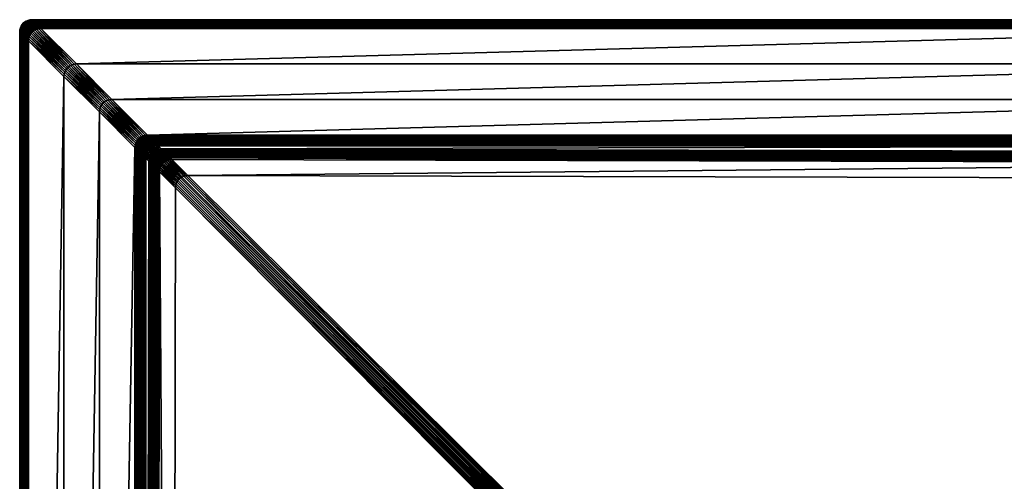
# Model space of a CAD drawing. Header units: centimetres. Extents: x 573.3 to 653.3, y 558 to 648.
# Tile 4 of 20: x 573.3 to 613, y 629.4 to 648. Entities that reach past the tile are written whole.
import ezdxf

# ---------------------------------------------------------------- set-up
doc = ezdxf.new("R2010")
doc.units = ezdxf.units.CM
doc.layers.get('0').update_dxf_attribs({"true_color": 0x565656})

msp = doc.modelspace()

# ---------------------------------------------------------------- meshes
at = {"color": 37, "true_color": 0x7a5834}
mesh = msp.add_polyface(dxfattribs=at)
corners = [(573.28, 647.59, 4), (573.269, 647.501, 4), (573.269, 647.501, 0), (573.28, 647.59, 0), (573.3, 647.67, 4), (573.3, 647.67, 0), (573.288, 647.582, 4.089), (573.277, 647.493, 4.089), (573.302, 647.569, 4.17), (573.291, 647.479, 4.17), (573.322, 647.549, 4.241), (573.311, 647.459, 4.241), (573.348, 647.522, 4.304), (573.337, 647.433, 4.304), (573.38, 647.49, 4.359), (573.369, 647.401, 4.359), (573.307, 647.663, 4.089), (573.321, 647.649, 4.17), (573.341, 647.629, 4.241), (573.367, 647.603, 4.304), (573.399, 647.571, 4.359), (573.369, 647.701, 4.241), (573.395, 647.675, 4.304), (573.428, 647.642, 4.359), (573.503, 647.267, 4.47), (573.514, 647.356, 4.47), (573.571, 647.299, 4.489), (573.56, 647.21, 4.489), (573.452, 647.318, 4.441), (573.463, 647.407, 4.441), (573.407, 647.363, 4.404), (573.418, 647.452, 4.404), (573.533, 647.437, 4.47), (573.59, 647.38, 4.489), (573.482, 647.488, 4.441), (573.438, 647.532, 4.404), (573.511, 647.559, 4.441), (573.561, 647.509, 4.47), (573.466, 647.604, 4.404), (573.503, 647.667, 4.404), (573.548, 647.622, 4.441), (573.593, 647.677, 4.441)]
mesh.append_faces([[corners[k] for k in face] for face in [(0, 1, 2), (2, 3, 0), (4, 0, 3), (3, 5, 4), (6, 7, 1), (1, 0, 6), (8, 9, 7), (7, 6, 8), (10, 11, 9), (9, 8, 10), (12, 13, 11), (11, 10, 12), (14, 15, 13), (13, 12, 14), (16, 6, 0), (0, 4, 16), (17, 8, 6), (6, 16, 17), (18, 10, 8), (8, 17, 18), (19, 12, 10), (10, 18, 19), (20, 14, 12), (12, 19, 20), (21, 18, 17), (22, 19, 18), (18, 21, 22), (23, 20, 19), (19, 22, 23), (24, 25, 26), (26, 27, 24), (28, 29, 25), (25, 24, 28), (30, 31, 29), (29, 28, 30), (15, 14, 31), (31, 30, 15), (25, 32, 33), (29, 34, 32), (32, 25, 29), (31, 35, 34), (34, 29, 31), (14, 20, 35), (35, 31, 14), (34, 36, 37), (37, 32, 34), (35, 38, 36), (36, 34, 35), (20, 23, 38), (38, 35, 20), (38, 39, 40), (40, 36, 38), (39, 38, 23), (41, 40, 39)]], dxfattribs={"vtx2": -1, "color": 37})
mesh = msp.add_polyface(dxfattribs=at)
corners = [(573.328, 647.742, 4), (573.3, 647.67, 4), (573.3, 647.67, 0), (573.328, 647.742, 0), (573.365, 647.805, 4), (573.365, 647.805, 0), (573.41, 647.86, 4), (573.41, 647.86, 0), (573.465, 647.905, 0), (573.528, 647.942, 0), (573.528, 647.942, 4), (573.465, 647.905, 4), (573.336, 647.735, 4.089), (573.307, 647.663, 4.089), (573.349, 647.721, 4.17), (573.321, 647.649, 4.17), (573.369, 647.701, 4.241), (573.372, 647.798, 4.089), (573.386, 647.784, 4.17), (573.406, 647.764, 4.241), (573.432, 647.738, 4.304), (573.395, 647.675, 4.304), (573.465, 647.705, 4.359), (573.428, 647.642, 4.359), (573.418, 647.852, 4.089), (573.432, 647.838, 4.17), (573.452, 647.818, 4.241), (573.478, 647.792, 4.304), (573.51, 647.76, 4.359), (573.503, 647.667, 4.404), (573.549, 647.721, 4.404), (573.536, 647.935, 4.089), (573.472, 647.898, 4.089), (573.549, 647.921, 4.17), (573.486, 647.884, 4.17), (573.569, 647.901, 4.241), (573.506, 647.864, 4.241), (573.595, 647.875, 4.304), (573.532, 647.838, 4.304), (573.565, 647.805, 4.359)]
mesh.append_faces([[corners[k] for k in face] for face in [(0, 1, 2), (2, 3, 0), (4, 0, 3), (3, 5, 4), (6, 4, 5), (5, 7, 6), (8, 9, 10), (10, 11, 8), (7, 8, 11), (11, 6, 7), (12, 13, 1), (1, 0, 12), (14, 15, 13), (13, 12, 14), (15, 14, 16), (17, 12, 0), (0, 4, 17), (18, 14, 12), (12, 17, 18), (19, 16, 14), (14, 18, 19), (20, 21, 16), (16, 19, 20), (22, 23, 21), (21, 20, 22), (24, 17, 4), (4, 6, 24), (25, 18, 17), (17, 24, 25), (26, 19, 18), (18, 25, 26), (27, 20, 19), (19, 26, 27), (28, 22, 20), (20, 27, 28), (23, 22, 29), (22, 28, 30), (30, 29, 22), (31, 32, 11), (11, 10, 31), (33, 34, 32), (32, 31, 33), (35, 36, 34), (34, 33, 35), (37, 38, 36), (32, 24, 6), (6, 11, 32), (34, 25, 24), (24, 32, 34), (36, 26, 25), (25, 34, 36), (38, 27, 26), (26, 36, 38), (39, 28, 27), (27, 38, 39)]], dxfattribs={"vtx2": -1, "color": 37})
mesh = msp.add_polyface(dxfattribs=at)
corners = [(573.571, 647.299, 4.489), (573.59, 647.38, 4.489), (573.653, 647.317, 4.5), (573.634, 647.236, 4.5), (573.514, 647.356, 4.47), (573.618, 647.452, 4.489), (573.681, 647.389, 4.5), (573.533, 647.437, 4.47), (573.561, 647.509, 4.47), (573.655, 647.515, 4.489), (573.718, 647.452, 4.5), (573.598, 647.572, 4.47), (573.511, 647.559, 4.441), (573.548, 647.622, 4.441), (573.701, 647.569, 4.489), (573.764, 647.506, 4.5), (573.644, 647.626, 4.47), (573.593, 647.677, 4.441), (573.503, 647.667, 4.404), (573.549, 647.721, 4.404), (573.971, 647.7, 4.489), (574.06, 647.71, 4.489), (574.123, 647.647, 4.5), (574.034, 647.636, 4.5), (573.914, 647.756, 4.47), (574.003, 647.767, 4.47), (573.863, 647.807, 4.441), (573.89, 647.68, 4.489), (573.953, 647.617, 4.5), (573.833, 647.737, 4.47), (573.782, 647.788, 4.441), (573.818, 647.652, 4.489), (573.881, 647.589, 4.5), (573.761, 647.709, 4.47), (573.711, 647.759, 4.441), (573.755, 647.615, 4.489), (573.818, 647.552, 4.5), (573.698, 647.672, 4.47), (573.648, 647.722, 4.441), (573.603, 647.767, 4.404), (573.666, 647.804, 4.404), (573.51, 647.76, 4.359), (573.565, 647.805, 4.359)]
mesh.append_faces([[corners[k] for k in face] for face in [(0, 1, 2), (2, 3, 0), (1, 0, 4), (1, 5, 6), (6, 2, 1), (7, 8, 5), (5, 1, 7), (5, 9, 10), (10, 6, 5), (8, 11, 9), (9, 5, 8), (12, 13, 11), (11, 8, 12), (9, 14, 15), (15, 10, 9), (11, 16, 14), (14, 9, 11), (13, 17, 16), (16, 11, 13), (18, 19, 17), (20, 21, 22), (22, 23, 20), (24, 25, 21), (21, 20, 24), (25, 24, 26), (27, 20, 23), (23, 28, 27), (29, 24, 20), (20, 27, 29), (24, 29, 30), (31, 27, 28), (28, 32, 31), (33, 29, 27), (27, 31, 33), (34, 30, 29), (29, 33, 34), (35, 31, 32), (32, 36, 35), (37, 33, 31), (31, 35, 37), (38, 34, 33), (33, 37, 38), (39, 40, 34), (34, 38, 39), (14, 35, 36), (36, 15, 14), (16, 37, 35), (35, 14, 16), (17, 38, 37), (37, 16, 17), (19, 39, 38), (38, 17, 19), (41, 42, 39), (39, 19, 41)]], dxfattribs={"vtx2": -1, "color": 37})
mesh = msp.add_polyface(dxfattribs=at)
corners = [(573.68, 647.99, 0), (573.769, 648.001, 0), (573.769, 648.001, 4), (573.68, 647.99, 4), (573.6, 647.97, 0), (573.6, 647.97, 4), (573.528, 647.942, 0), (573.528, 647.942, 4), (573.777, 647.993, 4.089), (573.688, 647.982, 4.089), (573.791, 647.979, 4.17), (573.702, 647.969, 4.17), (573.811, 647.959, 4.241), (573.721, 647.949, 4.241), (573.837, 647.933, 4.304), (573.748, 647.922, 4.304), (573.869, 647.901, 4.359), (573.78, 647.89, 4.359), (573.607, 647.963, 4.089), (573.621, 647.949, 4.17), (573.641, 647.929, 4.241), (573.667, 647.903, 4.304), (573.699, 647.871, 4.359), (573.536, 647.935, 4.089), (573.549, 647.921, 4.17), (573.569, 647.901, 4.241), (573.595, 647.875, 4.304), (573.628, 647.842, 4.359), (573.506, 647.864, 4.241), (573.565, 647.805, 4.359), (573.532, 647.838, 4.304), (573.863, 647.807, 4.441), (573.952, 647.818, 4.441), (574.003, 647.767, 4.47), (573.818, 647.852, 4.404), (573.908, 647.863, 4.404), (573.782, 647.788, 4.441), (573.914, 647.756, 4.47), (573.738, 647.832, 4.404), (573.666, 647.804, 4.404), (573.711, 647.759, 4.441), (573.603, 647.767, 4.404)]
mesh.append_faces([[corners[k] for k in face] for face in [(0, 1, 2), (2, 3, 0), (4, 0, 3), (3, 5, 4), (6, 4, 5), (5, 7, 6), (8, 9, 3), (3, 2, 8), (10, 11, 9), (9, 8, 10), (12, 13, 11), (11, 10, 12), (14, 15, 13), (13, 12, 14), (16, 17, 15), (15, 14, 16), (9, 18, 5), (5, 3, 9), (11, 19, 18), (18, 9, 11), (13, 20, 19), (19, 11, 13), (15, 21, 20), (20, 13, 15), (17, 22, 21), (21, 15, 17), (18, 23, 7), (7, 5, 18), (19, 24, 23), (23, 18, 19), (20, 25, 24), (24, 19, 20), (21, 26, 25), (25, 20, 21), (22, 27, 26), (26, 21, 22), (28, 25, 26), (27, 29, 30), (30, 26, 27), (31, 32, 33), (34, 35, 32), (32, 31, 34), (17, 16, 35), (35, 34, 17), (36, 31, 37), (38, 34, 31), (31, 36, 38), (22, 17, 34), (34, 38, 22), (39, 38, 36), (36, 40, 39), (27, 22, 38), (38, 39, 27), (29, 27, 39), (39, 41, 29)]], dxfattribs={"vtx2": -1, "color": 37})
mesh = msp.add_polyface(dxfattribs=at)
corners = [(576.496, 644.375, 4.5), (576.485, 644.285, 4.5), (575.054, 645.716, 4.5), (575.065, 645.805, 4.5), (576.515, 644.455, 4.5), (575.084, 645.886, 4.5), (576.543, 644.527, 4.5), (575.112, 645.958, 4.5), (576.58, 644.59, 4.5), (575.149, 646.021, 4.5), (576.626, 644.644, 4.5), (575.195, 646.075, 4.5), (576.896, 644.775, 4.5), (575.465, 646.206, 4.5), (575.554, 646.216, 4.5), (576.985, 644.785, 4.5), (576.815, 644.755, 4.5), (575.384, 646.186, 4.5), (576.743, 644.727, 4.5), (575.312, 646.158, 4.5), (576.68, 644.69, 4.5), (575.249, 646.121, 4.5), (573.56, 647.21, 4.489), (573.571, 647.299, 4.489), (573.634, 647.236, 4.5), (573.623, 647.147, 4.5), (577.927, 642.944, 4.5), (573.653, 647.317, 4.5), (577.946, 643.024, 4.5), (573.681, 647.389, 4.5), (577.974, 643.096, 4.5), (573.718, 647.452, 4.5), (578.011, 643.159, 4.5), (573.764, 647.506, 4.5), (578.057, 643.213, 4.5), (578.326, 643.344, 4.5), (578.416, 643.354, 4.5), (574.123, 647.647, 4.5), (574.034, 647.636, 4.5), (578.246, 643.324, 4.5), (573.953, 647.617, 4.5), (578.174, 643.296, 4.5), (573.881, 647.589, 4.5), (578.111, 643.259, 4.5), (573.818, 647.552, 4.5)]
mesh.append_faces([[corners[k] for k in face] for face in [(0, 1, 2), (2, 3, 0), (4, 0, 3), (3, 5, 4), (6, 4, 5), (5, 7, 6), (8, 6, 7), (7, 9, 8), (10, 8, 9), (9, 11, 10), (12, 13, 14), (14, 15, 12), (16, 17, 13), (13, 12, 16), (18, 19, 17), (17, 16, 18), (20, 21, 19), (19, 18, 20), (10, 11, 21), (21, 20, 10), (22, 23, 24), (24, 25, 22), (3, 2, 25), (25, 24, 3), (1, 0, 26), (5, 3, 24), (24, 27, 5), (0, 4, 28), (7, 5, 27), (27, 29, 7), (4, 6, 30), (9, 7, 29), (29, 31, 9), (6, 8, 32), (11, 9, 31), (31, 33, 11), (8, 10, 34), (35, 12, 15), (15, 36, 35), (37, 14, 13), (13, 38, 37), (39, 16, 12), (12, 35, 39), (38, 13, 17), (17, 40, 38), (41, 18, 16), (40, 17, 19), (19, 42, 40), (43, 20, 18), (42, 19, 21), (21, 44, 42), (34, 10, 20), (44, 21, 11), (11, 33, 44)]], dxfattribs={"vtx2": -1, "color": 37})
mesh = msp.add_polyface(dxfattribs=at)
corners = [(573.769, 648.001, 4), (573.769, 648.001, 0), (626.769, 648.001, 0), (626.769, 648.001, 4), (576.985, 644.785, 4.5), (575.554, 646.216, 4.5), (628.554, 646.216, 4.5), (578.972, 642.798, 3.229), (578.847, 642.923, 4.012), (631.856, 642.914, 4.015), (580.05, 641.719, 2.742), (579.403, 642.366, 2.742), (632.543, 642.228, 2.15), (579.56, 641.309, 2.75), (579.549, 641.22, 2.751), (578.902, 641.867, 2.751), (579.58, 641.389, 2.749), (578.913, 641.956, 2.75), (579.608, 641.461, 2.748), (578.933, 642.037, 2.749), (579.645, 641.524, 2.747), (578.961, 642.108, 2.748), (579.691, 641.578, 2.746), (578.998, 642.171, 2.747), (579.961, 641.708, 2.743), (579.314, 642.355, 2.743), (579.88, 641.689, 2.744), (579.233, 642.336, 2.744), (579.809, 641.661, 2.745), (579.161, 642.308, 2.745), (579.746, 641.624, 2.746), (579.098, 642.271, 2.746), (626.777, 647.993, 4.089), (573.777, 647.993, 4.089), (626.791, 647.979, 4.17), (573.791, 647.979, 4.17), (626.811, 647.959, 4.241), (573.811, 647.959, 4.241), (626.837, 647.933, 4.304), (573.837, 647.933, 4.304), (626.869, 647.901, 4.359), (573.869, 647.901, 4.359), (627.123, 647.647, 4.5), (574.123, 647.647, 4.5), (574.06, 647.71, 4.489), (627.06, 647.71, 4.489), (574.003, 647.767, 4.47), (627.003, 647.767, 4.47), (573.952, 647.818, 4.441), (626.952, 647.818, 4.441), (573.908, 647.863, 4.404), (626.908, 647.863, 4.404), (631.481, 643.289, 4.489), (578.48, 643.29, 4.489), (578.416, 643.354, 4.5), (631.541, 643.229, 4.471), (578.54, 643.23, 4.47), (631.596, 643.174, 4.443), (578.595, 643.175, 4.443), (631.647, 643.123, 4.407), (578.646, 643.124, 4.407), (631.694, 643.076, 4.363), (578.691, 643.079, 4.362), (578.825, 642.944, 4.099), (631.833, 642.937, 4.102), (578.799, 642.971, 4.178), (631.805, 642.965, 4.18), (578.768, 643.002, 4.248), (631.773, 642.998, 4.249), (578.732, 643.038, 4.309), (631.736, 643.035, 4.31), (632.126, 642.645, 2.548), (578.993, 642.776, 3.143), (632.154, 642.617, 2.47), (579.02, 642.75, 3.064), (632.186, 642.585, 2.401), (579.051, 642.718, 2.994), (632.223, 642.548, 2.34), (579.087, 642.682, 2.933), (632.265, 642.506, 2.287), (579.127, 642.642, 2.88), (579.338, 642.431, 2.752), (632.478, 642.293, 2.16), (579.278, 642.491, 2.771), (632.418, 642.353, 2.179), (579.223, 642.546, 2.799), (632.362, 642.409, 2.207), (579.173, 642.596, 2.835), (632.311, 642.46, 2.243), (629.985, 644.785, 4.5)]
mesh.append_faces([[corners[k] for k in face] for face in [(0, 1, 2), (2, 3, 0), (4, 5, 6), (7, 8, 9), (10, 11, 12), (13, 14, 15), (16, 13, 17), (18, 16, 19), (20, 18, 21), (22, 20, 23), (24, 25, 11), (11, 10, 24), (26, 27, 25), (25, 24, 26), (28, 29, 27), (27, 26, 28), (30, 31, 29), (29, 28, 30), (31, 30, 22), (32, 33, 0), (0, 3, 32), (34, 35, 33), (33, 32, 34), (36, 37, 35), (35, 34, 36), (38, 39, 37), (37, 36, 38), (40, 41, 39), (42, 43, 44), (45, 44, 46), (47, 46, 48), (49, 48, 50), (51, 50, 41), (52, 53, 54), (55, 56, 53), (57, 58, 56), (59, 60, 58), (61, 62, 60), (9, 8, 63), (64, 63, 65), (66, 65, 67), (68, 67, 69), (70, 69, 62), (71, 72, 7), (73, 74, 72), (75, 76, 74), (77, 78, 76), (79, 80, 78), (12, 11, 81), (82, 81, 83), (84, 83, 85), (86, 85, 87), (88, 87, 80), (54, 4, 89), (5, 43, 42)]], dxfattribs={"vtx2": -1, "color": 37})
mesh = msp.add_polyface(dxfattribs=at)
corners = [(628.554, 646.216, 4.5), (629.985, 644.785, 4.5), (576.985, 644.785, 4.5), (631.856, 642.914, 4.015), (632.103, 642.668, 2.635), (578.972, 642.798, 3.229), (632.543, 642.228, 2.15), (633.189, 641.582, 2.15), (580.05, 641.719, 2.742), (626.869, 648.001, 4), (626.769, 648.001, 4), (626.769, 648.001, 0), (626.869, 648.001, 0), (626.969, 648.001, 4), (626.969, 648.001, 0), (573.837, 647.933, 4.304), (626.837, 647.933, 4.304), (626.869, 647.901, 4.359), (574.06, 647.71, 4.489), (627.06, 647.71, 4.489), (627.123, 647.647, 4.5), (574.003, 647.767, 4.47), (627.003, 647.767, 4.47), (573.952, 647.818, 4.441), (626.952, 647.818, 4.441), (573.908, 647.863, 4.404), (626.908, 647.863, 4.404), (573.869, 647.901, 4.359), (578.416, 643.354, 4.5), (631.416, 643.354, 4.5), (631.481, 643.289, 4.489), (578.48, 643.29, 4.489), (631.541, 643.229, 4.471), (578.54, 643.23, 4.47), (631.596, 643.174, 4.443), (578.595, 643.175, 4.443), (631.647, 643.123, 4.407), (578.646, 643.124, 4.407), (631.694, 643.076, 4.363), (578.825, 642.944, 4.099), (631.833, 642.937, 4.102), (578.799, 642.971, 4.178), (631.805, 642.965, 4.18), (578.768, 643.002, 4.248), (631.773, 642.998, 4.249), (578.732, 643.038, 4.309), (631.736, 643.035, 4.31), (578.691, 643.079, 4.362), (632.126, 642.645, 2.548), (578.993, 642.776, 3.143), (632.154, 642.617, 2.47), (579.02, 642.75, 3.064), (632.186, 642.585, 2.401), (579.051, 642.718, 2.994), (632.223, 642.548, 2.34), (579.087, 642.682, 2.933), (632.265, 642.506, 2.287), (579.338, 642.431, 2.752), (632.478, 642.293, 2.16), (579.278, 642.491, 2.771), (632.418, 642.353, 2.179), (579.223, 642.546, 2.799), (632.362, 642.409, 2.207), (579.173, 642.596, 2.835), (632.311, 642.46, 2.243), (579.127, 642.642, 2.88), (626.877, 647.993, 4.089), (626.777, 647.993, 4.089), (626.891, 647.979, 4.17), (626.791, 647.979, 4.17), (626.911, 647.959, 4.241), (626.811, 647.959, 4.241), (626.937, 647.933, 4.304), (626.969, 647.901, 4.359), (626.977, 647.993, 4.089), (626.991, 647.979, 4.17), (627.011, 647.959, 4.241), (627.037, 647.933, 4.304), (627.008, 647.863, 4.404), (575.554, 646.216, 4.5)]
mesh.append_faces([[corners[k] for k in face] for face in [(0, 1, 2), (3, 4, 5), (6, 7, 8), (9, 10, 11), (11, 12, 9), (13, 9, 12), (12, 14, 13), (15, 16, 17), (18, 19, 20), (21, 22, 19), (23, 24, 22), (25, 26, 24), (27, 17, 26), (28, 29, 30), (31, 30, 32), (33, 32, 34), (35, 34, 36), (37, 36, 38), (39, 40, 3), (41, 42, 40), (43, 44, 42), (45, 46, 44), (47, 38, 46), (5, 4, 48), (49, 48, 50), (51, 50, 52), (53, 52, 54), (55, 54, 56), (57, 58, 6), (59, 60, 58), (61, 62, 60), (63, 64, 62), (65, 56, 64), (66, 67, 10), (10, 9, 66), (68, 69, 67), (67, 66, 68), (70, 71, 69), (69, 68, 70), (72, 16, 71), (71, 70, 72), (73, 17, 16), (16, 72, 73), (74, 66, 9), (9, 13, 74), (75, 68, 66), (66, 74, 75), (76, 70, 68), (68, 75, 76), (77, 72, 70), (17, 73, 78), (78, 26, 17), (1, 29, 28), (20, 0, 79)]], dxfattribs={"vtx2": -1, "color": 37})
mesh = msp.add_polyface(dxfattribs=at)
corners = [(573.269, 558.501, 4), (573.269, 558.501, 0), (573.269, 647.501, 0), (576.485, 644.285, 4.5), (576.485, 561.716, 4.5), (575.054, 560.285, 4.5), (578.341, 563.573, 3.986), (578.338, 563.569, 4.009), (578.347, 642.423, 4.012), (578.352, 563.483, 3.986), (578.349, 563.48, 4.009), (578.371, 563.403, 3.987), (578.368, 563.4, 4.009), (578.4, 563.331, 3.987), (573.277, 647.493, 4.089), (573.277, 558.509, 4.089), (573.291, 647.479, 4.17), (573.291, 558.522, 4.17), (573.311, 647.459, 4.241), (573.311, 558.542, 4.241), (573.337, 647.433, 4.304), (573.337, 558.568, 4.304), (573.369, 647.401, 4.359), (573.369, 558.601, 4.359), (573.623, 647.147, 4.5), (573.623, 558.854, 4.5), (573.56, 558.791, 4.489), (573.56, 647.21, 4.489), (573.503, 558.734, 4.47), (573.503, 647.267, 4.47), (573.452, 558.684, 4.441), (573.452, 647.318, 4.441), (573.407, 558.639, 4.404), (573.407, 647.363, 4.404), (577.98, 642.79, 4.489), (577.98, 563.212, 4.489), (577.916, 563.147, 4.5), (578.04, 642.73, 4.47), (578.04, 563.271, 4.47), (578.095, 642.675, 4.443), (578.094, 563.326, 4.442), (578.146, 642.624, 4.407), (578.144, 563.376, 4.406), (578.191, 642.579, 4.362), (578.189, 563.42, 4.361), (578.318, 563.549, 4.097), (578.326, 642.444, 4.099), (578.293, 563.525, 4.176), (578.299, 642.471, 4.178), (578.263, 563.495, 4.246), (578.268, 642.502, 4.248), (578.228, 563.46, 4.308), (578.232, 642.538, 4.309), (578.2, 563.331, 4.361), (578.155, 563.286, 4.406), (578.361, 563.592, 3.898), (578.372, 563.503, 3.899), (578.386, 563.617, 3.819), (578.329, 563.46, 4.097), (578.304, 563.435, 4.176), (578.274, 563.406, 4.246), (578.239, 563.371, 4.308), (578.391, 563.423, 3.899), (578.348, 563.38, 4.097), (578.323, 563.355, 4.176), (578.294, 563.325, 4.246), (578.259, 563.29, 4.308), (578.377, 563.308, 4.097), (577.916, 642.854, 4.5), (575.054, 645.716, 4.5)]
mesh.append_faces([[corners[k] for k in face] for face in [(0, 1, 2), (3, 4, 5), (6, 7, 8), (9, 10, 7), (7, 6, 9), (11, 12, 10), (10, 9, 11), (12, 11, 13), (14, 15, 0), (16, 17, 15), (18, 19, 17), (20, 21, 19), (22, 23, 21), (24, 25, 26), (27, 26, 28), (29, 28, 30), (31, 30, 32), (33, 32, 23), (34, 35, 36), (37, 38, 35), (39, 40, 38), (41, 42, 40), (43, 44, 42), (8, 7, 45), (46, 45, 47), (48, 47, 49), (50, 49, 51), (52, 51, 44), (44, 53, 54), (54, 42, 44), (55, 56, 9), (9, 6, 55), (56, 55, 57), (58, 45, 7), (7, 10, 58), (59, 47, 45), (45, 58, 59), (60, 49, 47), (47, 59, 60), (61, 51, 49), (49, 60, 61), (53, 44, 51), (51, 61, 53), (56, 62, 11), (11, 9, 56), (63, 58, 10), (10, 12, 63), (64, 59, 58), (58, 63, 64), (65, 60, 59), (59, 64, 65), (66, 61, 60), (67, 63, 12), (68, 36, 4), (69, 5, 25)]], dxfattribs={"vtx2": -1, "color": 37})
mesh = msp.add_polyface(dxfattribs=at)
corners = [(573.269, 647.501, 0), (573.269, 647.501, 4), (573.269, 558.501, 4), (575.054, 560.285, 4.5), (575.054, 645.716, 4.5), (576.485, 644.285, 4.5), (578.347, 642.423, 4.012), (578.471, 642.299, 3.239), (578.341, 563.573, 3.986), (578.902, 641.867, 2.751), (579.549, 641.22, 2.751), (579.414, 564.641, 3.476), (612.564, 608.001, 2.754), (579.961, 641.708, 2.743), (580.05, 641.719, 2.742), (613.269, 608.706, 2.741), (579.88, 641.689, 2.744), (613.198, 608.636, 2.742), (579.809, 641.661, 2.745), (613.128, 608.565, 2.743), (579.746, 641.624, 2.746), (613.057, 608.495, 2.745), (612.987, 608.424, 2.746), (579.691, 641.578, 2.746), (612.916, 608.354, 2.747), (612.634, 608.072, 2.753), (579.56, 641.309, 2.75), (612.705, 608.142, 2.751), (579.58, 641.389, 2.749), (612.775, 608.213, 2.75), (579.608, 641.461, 2.748), (612.846, 608.283, 2.749), (579.645, 641.524, 2.747), (573.277, 647.493, 4.089), (573.277, 558.509, 4.089), (573.291, 647.479, 4.17), (573.291, 558.522, 4.17), (573.311, 647.459, 4.241), (573.311, 558.542, 4.241), (573.337, 647.433, 4.304), (573.337, 558.568, 4.304), (573.369, 647.401, 4.359), (573.56, 558.791, 4.489), (573.56, 647.21, 4.489), (573.623, 647.147, 4.5), (573.503, 558.734, 4.47), (573.503, 647.267, 4.47), (573.452, 558.684, 4.441), (573.452, 647.318, 4.441), (573.407, 558.639, 4.404), (573.407, 647.363, 4.404), (573.369, 558.601, 4.359), (577.916, 563.147, 4.5), (577.916, 642.854, 4.5), (577.98, 642.79, 4.489), (577.98, 563.212, 4.489), (578.04, 642.73, 4.47), (578.04, 563.271, 4.47), (578.095, 642.675, 4.443), (578.094, 563.326, 4.442), (578.146, 642.624, 4.407), (578.144, 563.376, 4.406), (578.191, 642.579, 4.362), (578.318, 563.549, 4.097), (578.326, 642.444, 4.099), (578.293, 563.525, 4.176), (578.299, 642.471, 4.178), (578.263, 563.495, 4.246), (578.268, 642.502, 4.248), (578.228, 563.46, 4.308), (578.232, 642.538, 4.309), (578.189, 563.42, 4.361), (578.492, 642.277, 3.152), (578.361, 563.592, 3.898), (578.519, 642.251, 3.073), (578.386, 563.617, 3.819), (578.55, 642.22, 3.003), (578.416, 563.647, 3.748), (578.586, 642.184, 2.942), (578.451, 563.682, 3.686), (578.626, 642.143, 2.889), (578.7, 563.929, 3.5), (578.837, 641.932, 2.762), (578.64, 563.87, 3.521), (578.777, 641.992, 2.781), (578.585, 563.815, 3.549), (578.722, 642.047, 2.808), (578.536, 563.766, 3.586), (578.672, 642.097, 2.844), (578.491, 563.721, 3.632), (576.485, 561.716, 4.5), (573.623, 558.854, 4.5)]
mesh.append_faces([[corners[k] for k in face] for face in [(12, 11, 10)]], dxfattribs={"color": 37})
mesh.append_faces([[corners[k] for k in face] for face in [(0, 1, 2), (3, 4, 5), (6, 7, 8), (9, 10, 11), (13, 14, 15), (16, 13, 17), (18, 16, 19), (20, 18, 21), (21, 22, 20), (23, 20, 22), (22, 24, 23), (25, 12, 10), (10, 26, 25), (27, 25, 26), (26, 28, 27), (29, 27, 28), (28, 30, 29), (31, 29, 30), (30, 32, 31), (24, 31, 32), (32, 23, 24), (2, 1, 33), (34, 33, 35), (36, 35, 37), (38, 37, 39), (40, 39, 41), (42, 43, 44), (45, 46, 43), (47, 48, 46), (49, 50, 48), (51, 41, 50), (52, 53, 54), (55, 54, 56), (57, 56, 58), (59, 58, 60), (61, 60, 62), (63, 64, 6), (65, 66, 64), (67, 68, 66), (69, 70, 68), (71, 62, 70), (8, 7, 72), (73, 72, 74), (75, 74, 76), (77, 76, 78), (79, 78, 80), (81, 82, 9), (83, 84, 82), (85, 86, 84), (87, 88, 86), (89, 80, 88), (90, 5, 53), (91, 44, 4)]], dxfattribs={"vtx2": -1, "color": 37})
mesh = msp.add_polyface(dxfattribs=at)
corners = [(577.991, 642.879, 4.489), (577.98, 642.79, 4.489), (577.916, 642.854, 4.5), (577.927, 642.944, 4.5), (578.051, 642.819, 4.47), (578.04, 642.73, 4.47), (578.106, 642.764, 4.443), (578.095, 642.675, 4.443), (578.157, 642.713, 4.407), (578.146, 642.624, 4.407), (578.202, 642.668, 4.362), (578.191, 642.579, 4.362), (578.011, 642.959, 4.489), (577.946, 643.024, 4.5), (578.071, 642.899, 4.47), (578.126, 642.844, 4.443), (578.176, 642.794, 4.407), (578.222, 642.748, 4.362), (578.039, 643.031, 4.489), (577.974, 643.096, 4.5), (578.099, 642.971, 4.47), (578.154, 642.916, 4.443), (578.204, 642.866, 4.407), (578.076, 643.094, 4.489), (578.011, 643.159, 4.5), (578.136, 643.034, 4.47), (578.191, 642.979, 4.443), (578.122, 643.148, 4.489), (578.057, 643.213, 4.5), (578.182, 643.089, 4.47), (578.237, 643.033, 4.443), (578.239, 643.231, 4.489), (578.176, 643.194, 4.489), (578.111, 643.259, 4.5), (578.174, 643.296, 4.5), (578.236, 643.134, 4.47), (576.485, 644.285, 4.5), (576.496, 644.375, 4.5), (576.515, 644.455, 4.5), (576.543, 644.527, 4.5), (576.58, 644.59, 4.5), (576.815, 644.755, 4.5), (578.246, 643.324, 4.5), (576.743, 644.727, 4.5), (576.68, 644.69, 4.5)]
mesh.append_faces([[corners[k] for k in face] for face in [(0, 1, 2), (2, 3, 0), (4, 5, 1), (1, 0, 4), (6, 7, 5), (5, 4, 6), (8, 9, 7), (7, 6, 8), (10, 11, 9), (9, 8, 10), (12, 0, 3), (3, 13, 12), (14, 4, 0), (0, 12, 14), (15, 6, 4), (4, 14, 15), (16, 8, 6), (6, 15, 16), (17, 10, 8), (8, 16, 17), (18, 12, 13), (13, 19, 18), (20, 14, 12), (12, 18, 20), (21, 15, 14), (14, 20, 21), (22, 16, 15), (15, 21, 22), (23, 18, 19), (19, 24, 23), (25, 20, 18), (18, 23, 25), (26, 21, 20), (20, 25, 26), (27, 23, 24), (24, 28, 27), (29, 25, 23), (23, 27, 29), (30, 26, 25), (25, 29, 30), (31, 32, 33), (33, 34, 31), (32, 27, 28), (28, 33, 32), (35, 29, 27), (27, 32, 35), (3, 2, 36), (13, 3, 37), (19, 13, 38), (24, 19, 39), (28, 24, 40), (41, 42, 34), (43, 34, 33), (44, 33, 28)]], dxfattribs={"vtx2": -1, "color": 37})
mesh = msp.add_polyface(dxfattribs=at)
corners = [(578.241, 642.929, 4.407), (578.204, 642.866, 4.407), (578.154, 642.916, 4.443), (578.191, 642.979, 4.443), (578.287, 642.883, 4.362), (578.25, 642.82, 4.362), (578.287, 642.983, 4.407), (578.237, 643.033, 4.443), (578.333, 642.937, 4.362), (578.328, 642.842, 4.309), (578.373, 642.897, 4.309), (578.409, 642.861, 4.248), (578.364, 642.806, 4.248), (578.48, 643.29, 4.489), (578.391, 643.279, 4.489), (578.326, 643.344, 4.5), (578.416, 643.354, 4.5), (578.54, 643.23, 4.47), (578.451, 643.219, 4.47), (578.311, 643.259, 4.489), (578.246, 643.324, 4.5), (578.371, 643.199, 4.47), (578.506, 643.164, 4.443), (578.426, 643.144, 4.443), (578.239, 643.231, 4.489), (578.174, 643.296, 4.5), (578.299, 643.171, 4.47), (578.354, 643.116, 4.443), (578.476, 643.094, 4.407), (578.404, 643.066, 4.407), (578.522, 643.048, 4.362), (578.45, 643.02, 4.362), (578.236, 643.134, 4.47), (578.176, 643.194, 4.489), (578.291, 643.079, 4.443), (578.341, 643.029, 4.407), (578.387, 642.983, 4.362), (578.182, 643.089, 4.47), (578.491, 642.979, 4.309), (578.428, 642.942, 4.309), (578.464, 642.906, 4.248), (578.495, 642.875, 4.178), (578.44, 642.83, 4.178)]
mesh.append_faces([[corners[k] for k in face] for face in [(0, 1, 2), (2, 3, 0), (4, 5, 1), (1, 0, 4), (6, 0, 3), (3, 7, 6), (8, 4, 0), (0, 6, 8), (5, 4, 9), (9, 10, 11), (11, 12, 9), (4, 8, 10), (10, 9, 4), (13, 14, 15), (15, 16, 13), (17, 18, 14), (14, 13, 17), (14, 19, 20), (20, 15, 14), (18, 21, 19), (19, 14, 18), (22, 23, 21), (21, 18, 22), (19, 24, 25), (25, 20, 19), (21, 26, 24), (24, 19, 21), (23, 27, 26), (26, 21, 23), (28, 29, 27), (27, 23, 28), (30, 31, 29), (29, 28, 30), (26, 32, 33), (33, 24, 26), (27, 34, 32), (32, 26, 27), (29, 35, 34), (34, 27, 29), (31, 36, 35), (35, 29, 31), (34, 7, 37), (37, 32, 34), (35, 6, 7), (7, 34, 35), (36, 8, 6), (6, 35, 36), (36, 31, 38), (38, 39, 36), (11, 40, 41), (41, 42, 11), (10, 39, 40), (40, 11, 10), (8, 36, 39), (39, 10, 8)]], dxfattribs={"vtx2": -1, "color": 37})
mesh = msp.add_polyface(dxfattribs=at)
corners = [(578.482, 642.388, 3.238), (578.471, 642.299, 3.239), (578.347, 642.423, 4.012), (578.358, 642.512, 4.012), (578.501, 642.468, 3.237), (578.378, 642.592, 4.012), (578.53, 642.54, 3.236), (578.406, 642.664, 4.012), (578.443, 642.727, 4.012), (578.567, 642.603, 3.235), (578.25, 642.82, 4.362), (578.222, 642.748, 4.362), (578.176, 642.794, 4.407), (578.204, 642.866, 4.407), (578.326, 642.444, 4.099), (578.336, 642.534, 4.099), (578.299, 642.471, 4.178), (578.31, 642.56, 4.178), (578.268, 642.502, 4.248), (578.279, 642.591, 4.248), (578.232, 642.538, 4.309), (578.243, 642.627, 4.309), (578.191, 642.579, 4.362), (578.202, 642.668, 4.362), (578.356, 642.614, 4.099), (578.33, 642.64, 4.178), (578.298, 642.672, 4.248), (578.262, 642.708, 4.309), (578.384, 642.686, 4.099), (578.358, 642.712, 4.178), (578.327, 642.743, 4.248), (578.291, 642.779, 4.309), (578.421, 642.749, 4.099), (578.395, 642.775, 4.178), (578.364, 642.806, 4.248), (578.328, 642.842, 4.309), (578.467, 642.803, 4.099), (578.488, 642.782, 4.012), (578.44, 642.83, 4.178), (578.409, 642.861, 4.248)]
mesh.append_faces([[corners[k] for k in face] for face in [(0, 1, 2), (2, 3, 0), (4, 0, 3), (3, 5, 4), (6, 4, 5), (5, 7, 6), (7, 8, 9), (10, 11, 12), (12, 13, 10), (14, 15, 3), (3, 2, 14), (16, 17, 15), (15, 14, 16), (18, 19, 17), (17, 16, 18), (20, 21, 19), (19, 18, 20), (22, 23, 21), (21, 20, 22), (15, 24, 5), (5, 3, 15), (17, 25, 24), (24, 15, 17), (19, 26, 25), (25, 17, 19), (21, 27, 26), (26, 19, 21), (23, 11, 27), (27, 21, 23), (24, 28, 7), (7, 5, 24), (25, 29, 28), (28, 24, 25), (26, 30, 29), (29, 25, 26), (27, 31, 30), (30, 26, 27), (11, 10, 31), (31, 27, 11), (28, 32, 8), (8, 7, 28), (29, 33, 32), (32, 28, 29), (30, 34, 33), (33, 29, 30), (31, 35, 34), (34, 30, 31), (35, 31, 10), (32, 36, 37), (37, 8, 32), (33, 38, 36), (36, 32, 33), (34, 39, 38), (38, 33, 34)]], dxfattribs={"vtx2": -1, "color": 37})
mesh = msp.add_polyface(dxfattribs=at)
corners = [(578.567, 642.603, 3.235), (578.53, 642.54, 3.236), (578.406, 642.664, 4.012), (578.613, 642.657, 3.234), (578.443, 642.727, 4.012), (578.488, 642.782, 4.012), (578.758, 642.912, 4.012), (578.882, 642.787, 3.23), (578.802, 642.768, 3.231), (578.677, 642.892, 4.012), (578.73, 642.739, 3.232), (578.667, 642.703, 3.233), (578.543, 642.827, 4.012), (578.606, 642.864, 4.012), (578.634, 642.636, 3.147), (578.588, 642.581, 3.148), (578.66, 642.609, 3.069), (578.615, 642.555, 3.07), (578.692, 642.578, 2.999), (578.993, 642.776, 3.143), (578.904, 642.765, 3.143), (578.972, 642.798, 3.229), (579.02, 642.75, 3.064), (578.93, 642.739, 3.065), (578.823, 642.746, 3.144), (578.85, 642.72, 3.066), (578.961, 642.708, 2.995), (578.881, 642.688, 2.996), (578.997, 642.672, 2.933), (578.917, 642.652, 2.934), (579.038, 642.631, 2.88), (578.958, 642.612, 2.881), (578.752, 642.718, 3.145), (578.778, 642.692, 3.067), (578.809, 642.66, 2.997), (578.845, 642.624, 2.935), (578.886, 642.584, 2.882), (578.689, 642.681, 3.146), (578.715, 642.655, 3.068), (578.746, 642.624, 2.998), (578.782, 642.588, 2.936), (578.467, 642.803, 4.099), (579.003, 642.566, 2.837)]
mesh.append_faces([[corners[k] for k in face] for face in [(0, 1, 2), (3, 0, 4), (4, 5, 3), (6, 7, 8), (9, 8, 10), (11, 12, 13), (13, 10, 11), (5, 12, 11), (11, 3, 5), (14, 15, 0), (0, 3, 14), (16, 17, 15), (15, 14, 16), (17, 16, 18), (19, 20, 7), (7, 21, 19), (22, 23, 20), (20, 24, 8), (8, 7, 20), (23, 25, 24), (24, 20, 23), (26, 27, 25), (25, 23, 26), (28, 29, 27), (27, 26, 28), (30, 31, 29), (24, 32, 10), (10, 8, 24), (25, 33, 32), (32, 24, 25), (27, 34, 33), (33, 25, 27), (29, 35, 34), (34, 27, 29), (31, 36, 35), (35, 29, 31), (32, 37, 11), (11, 10, 32), (33, 38, 37), (37, 32, 33), (34, 39, 38), (38, 33, 34), (35, 40, 39), (39, 34, 35), (40, 35, 36), (37, 14, 3), (3, 11, 37), (38, 16, 14), (14, 37, 38), (39, 18, 16), (16, 38, 39), (18, 39, 40), (12, 5, 41), (36, 31, 42)]], dxfattribs={"vtx2": -1, "color": 37})
mesh = msp.add_polyface(dxfattribs=at)
corners = [(578.882, 642.787, 3.23), (578.758, 642.912, 4.012), (578.847, 642.923, 4.012), (578.972, 642.798, 3.229), (578.802, 642.768, 3.231), (578.677, 642.892, 4.012), (578.73, 642.739, 3.232), (578.606, 642.864, 4.012), (578.595, 643.175, 4.443), (578.506, 643.164, 4.443), (578.451, 643.219, 4.47), (578.54, 643.23, 4.47), (578.646, 643.124, 4.407), (578.557, 643.113, 4.407), (578.691, 643.079, 4.362), (578.602, 643.068, 4.362), (578.476, 643.094, 4.407), (578.426, 643.144, 4.443), (578.522, 643.048, 4.362), (578.736, 642.934, 4.099), (578.825, 642.944, 4.099), (578.71, 642.96, 4.178), (578.799, 642.971, 4.178), (578.679, 642.991, 4.248), (578.768, 643.002, 4.248), (578.643, 643.027, 4.309), (578.732, 643.038, 4.309), (578.656, 642.914, 4.099), (578.63, 642.94, 4.178), (578.598, 642.972, 4.248), (578.562, 643.008, 4.309), (578.584, 642.886, 4.099), (578.558, 642.912, 4.178), (578.527, 642.943, 4.248), (578.491, 642.979, 4.309), (578.45, 643.02, 4.362), (578.521, 642.849, 4.099), (578.543, 642.827, 4.012), (578.495, 642.875, 4.178), (578.464, 642.906, 4.248), (578.428, 642.942, 4.309), (578.467, 642.803, 4.099), (578.44, 642.83, 4.178)]
mesh.append_faces([[corners[k] for k in face] for face in [(0, 1, 2), (2, 3, 0), (4, 5, 1), (6, 7, 5), (8, 9, 10), (10, 11, 8), (12, 13, 9), (9, 8, 12), (14, 15, 13), (13, 12, 14), (13, 16, 17), (17, 9, 13), (15, 18, 16), (16, 13, 15), (19, 20, 2), (2, 1, 19), (21, 22, 20), (20, 19, 21), (23, 24, 22), (22, 21, 23), (25, 26, 24), (24, 23, 25), (15, 14, 26), (26, 25, 15), (27, 19, 1), (1, 5, 27), (28, 21, 19), (19, 27, 28), (29, 23, 21), (21, 28, 29), (30, 25, 23), (23, 29, 30), (18, 15, 25), (25, 30, 18), (31, 27, 5), (5, 7, 31), (32, 28, 27), (27, 31, 32), (33, 29, 28), (28, 32, 33), (34, 30, 29), (29, 33, 34), (35, 18, 30), (30, 34, 35), (36, 31, 7), (7, 37, 36), (38, 32, 31), (31, 36, 38), (39, 33, 32), (32, 38, 39), (40, 34, 33), (33, 39, 40), (41, 36, 37), (42, 38, 36), (36, 41, 42)]], dxfattribs={"vtx2": -1, "color": 37})
mesh = msp.add_polyface(dxfattribs=at)
corners = [(578.471, 642.299, 3.239), (578.482, 642.388, 3.238), (578.503, 642.366, 3.151), (578.523, 642.447, 3.15), (578.501, 642.468, 3.237), (578.549, 642.42, 3.072), (578.53, 642.34, 3.072), (578.58, 642.389, 3.002), (578.561, 642.309, 3.003), (578.616, 642.353, 2.94), (578.551, 642.518, 3.149), (578.53, 642.54, 3.236), (578.578, 642.492, 3.071), (578.609, 642.461, 3.001), (578.645, 642.425, 2.939), (578.685, 642.384, 2.886), (578.588, 642.581, 3.148), (578.567, 642.603, 3.235), (578.615, 642.555, 3.07), (578.646, 642.524, 3), (578.682, 642.488, 2.938), (578.723, 642.447, 2.885), (578.692, 642.578, 2.999), (578.728, 642.542, 2.937), (578.768, 642.501, 2.884), (578.886, 642.584, 2.882), (578.823, 642.547, 2.883), (578.782, 642.588, 2.936), (578.731, 642.339, 2.842), (578.768, 642.401, 2.841), (578.818, 642.351, 2.805), (578.864, 642.405, 2.804), (578.919, 642.35, 2.776), (578.814, 642.456, 2.84), (579.003, 642.566, 2.837), (578.931, 642.538, 2.838), (578.868, 642.501, 2.839), (578.982, 642.488, 2.802), (578.919, 642.451, 2.803), (578.974, 642.396, 2.775)]
mesh.append_faces([[corners[k] for k in face] for face in [(0, 1, 2), (3, 2, 1), (1, 4, 3), (5, 6, 2), (2, 3, 5), (6, 5, 7), (8, 7, 9), (10, 3, 4), (4, 11, 10), (12, 5, 3), (3, 10, 12), (13, 7, 5), (5, 12, 13), (14, 9, 7), (7, 13, 14), (9, 14, 15), (16, 10, 11), (11, 17, 16), (18, 12, 10), (10, 16, 18), (19, 13, 12), (12, 18, 19), (20, 14, 13), (13, 19, 20), (21, 15, 14), (14, 20, 21), (22, 19, 18), (23, 20, 19), (19, 22, 23), (24, 21, 20), (20, 23, 24), (25, 26, 27), (27, 23, 22), (26, 24, 23), (23, 27, 26), (28, 29, 30), (15, 21, 29), (29, 28, 15), (30, 31, 32), (29, 33, 31), (31, 30, 29), (21, 24, 33), (33, 29, 21), (34, 35, 25), (36, 35, 37), (37, 38, 36), (26, 25, 35), (35, 36, 26), (31, 38, 39), (39, 32, 31), (33, 36, 38), (38, 31, 33), (24, 26, 36), (36, 33, 24)]], dxfattribs={"vtx2": -1, "color": 37})
mesh = msp.add_polyface(dxfattribs=at)
corners = [(578.902, 641.867, 2.751), (578.913, 641.956, 2.75), (579.56, 641.309, 2.75), (578.933, 642.037, 2.749), (579.58, 641.389, 2.749), (578.961, 642.108, 2.748), (579.608, 641.461, 2.748), (578.998, 642.171, 2.747), (579.645, 641.524, 2.747), (579.044, 642.226, 2.746), (579.691, 641.578, 2.746), (579.098, 642.271, 2.746), (578.904, 642.765, 3.143), (578.993, 642.776, 3.143), (579.02, 642.75, 3.064), (579.051, 642.718, 2.994), (578.961, 642.708, 2.995), (578.93, 642.739, 3.065), (579.087, 642.682, 2.933), (578.997, 642.672, 2.933), (579.127, 642.642, 2.88), (579.038, 642.631, 2.88), (578.917, 642.652, 2.934), (578.933, 642.236, 2.758), (578.979, 642.29, 2.757), (579.249, 642.42, 2.753), (579.338, 642.431, 2.752), (579.403, 642.366, 2.742), (579.314, 642.355, 2.743), (579.189, 642.48, 2.772), (579.278, 642.491, 2.771), (579.134, 642.535, 2.8), (579.223, 642.546, 2.799), (579.084, 642.586, 2.836), (579.173, 642.596, 2.835), (579.169, 642.401, 2.754), (579.233, 642.336, 2.744), (579.109, 642.461, 2.773), (579.053, 642.516, 2.801), (579.003, 642.566, 2.837), (578.958, 642.612, 2.881), (579.097, 642.373, 2.755), (579.161, 642.308, 2.745), (579.037, 642.433, 2.774), (578.982, 642.488, 2.802), (578.931, 642.538, 2.838), (579.034, 642.336, 2.756), (578.974, 642.396, 2.775), (578.919, 642.451, 2.803), (578.919, 642.35, 2.776)]
mesh.append_faces([[corners[k] for k in face] for face in [(0, 1, 2), (1, 3, 4), (3, 5, 6), (5, 7, 8), (7, 9, 10), (10, 9, 11), (12, 13, 14), (15, 16, 17), (17, 14, 15), (18, 19, 16), (16, 15, 18), (20, 21, 19), (19, 18, 20), (22, 19, 21), (23, 24, 9), (9, 7, 23), (25, 26, 27), (27, 28, 25), (29, 30, 26), (26, 25, 29), (31, 32, 30), (30, 29, 31), (33, 34, 32), (32, 31, 33), (21, 20, 34), (34, 33, 21), (35, 25, 28), (28, 36, 35), (37, 29, 25), (25, 35, 37), (38, 31, 29), (29, 37, 38), (39, 33, 31), (31, 38, 39), (40, 21, 33), (33, 39, 40), (41, 35, 36), (36, 42, 41), (43, 37, 35), (35, 41, 43), (44, 38, 37), (37, 43, 44), (45, 39, 38), (38, 44, 45), (46, 41, 42), (42, 11, 46), (47, 43, 41), (41, 46, 47), (48, 44, 43), (43, 47, 48), (24, 46, 11), (11, 9, 24), (49, 47, 46), (46, 24, 49)]], dxfattribs={"vtx2": -1, "color": 37})
mesh = msp.add_polyface(dxfattribs=at)
corners = [(578.492, 642.277, 3.152), (578.361, 563.592, 3.898), (578.341, 563.573, 3.986), (578.519, 642.251, 3.073), (578.386, 563.617, 3.819), (578.55, 642.22, 3.003), (578.416, 563.647, 3.748), (578.586, 642.184, 2.942), (578.451, 563.682, 3.686), (578.626, 642.143, 2.889), (578.491, 563.721, 3.632), (578.837, 641.932, 2.762), (578.7, 563.929, 3.5), (578.64, 563.87, 3.521), (578.777, 641.992, 2.781), (578.585, 563.815, 3.549), (578.722, 642.047, 2.808), (578.536, 563.766, 3.586), (578.672, 642.097, 2.844), (578.397, 563.528, 3.82), (578.372, 563.503, 3.899), (578.427, 563.558, 3.749), (578.462, 563.592, 3.687), (578.501, 563.632, 3.633), (578.446, 563.477, 3.75), (578.416, 563.448, 3.82), (578.481, 563.512, 3.687), (578.521, 563.552, 3.633), (578.509, 563.44, 3.688), (578.71, 563.84, 3.501), (578.764, 563.994, 3.489), (578.651, 563.781, 3.521), (578.596, 563.726, 3.55), (578.546, 563.677, 3.587), (578.73, 563.76, 3.502), (578.775, 563.905, 3.489), (578.67, 563.7, 3.522), (578.615, 563.646, 3.551), (578.566, 563.596, 3.588), (578.698, 563.629, 3.522), (578.758, 563.688, 3.502), (578.643, 563.574, 3.551), (578.594, 563.525, 3.588), (578.549, 563.48, 3.634), (578.735, 563.565, 3.523), (578.68, 563.511, 3.551), (578.631, 563.461, 3.588), (578.726, 563.457, 3.551)]
mesh.append_faces([[corners[k] for k in face] for face in [(0, 1, 2), (3, 4, 1), (5, 6, 4), (7, 8, 6), (9, 10, 8), (11, 12, 13), (14, 13, 15), (16, 15, 17), (18, 17, 10), (4, 19, 20), (6, 21, 19), (19, 4, 6), (8, 22, 21), (21, 6, 8), (10, 23, 22), (22, 8, 10), (21, 24, 25), (25, 19, 21), (22, 26, 24), (24, 21, 22), (23, 27, 26), (26, 22, 23), (28, 26, 27), (29, 12, 30), (31, 13, 12), (12, 29, 31), (32, 15, 13), (13, 31, 32), (33, 17, 15), (15, 32, 33), (23, 10, 17), (17, 33, 23), (34, 29, 35), (36, 31, 29), (29, 34, 36), (37, 32, 31), (31, 36, 37), (38, 33, 32), (32, 37, 38), (27, 23, 33), (33, 38, 27), (39, 36, 34), (34, 40, 39), (41, 37, 36), (36, 39, 41), (42, 38, 37), (37, 41, 42), (43, 27, 38), (38, 42, 43), (44, 39, 40), (45, 41, 39), (39, 44, 45), (46, 42, 41), (41, 45, 46), (47, 45, 44)]], dxfattribs={"vtx2": -1, "color": 37})
mesh = msp.add_polyface(dxfattribs=at)
corners = [(578.503, 642.366, 3.151), (578.492, 642.277, 3.152), (578.471, 642.299, 3.239), (578.53, 642.34, 3.072), (578.519, 642.251, 3.073), (578.561, 642.309, 3.003), (578.55, 642.22, 3.003), (578.597, 642.273, 2.941), (578.586, 642.184, 2.942), (578.637, 642.232, 2.888), (578.626, 642.143, 2.889), (578.58, 642.389, 3.002), (578.616, 642.353, 2.94), (578.657, 642.312, 2.887), (578.685, 642.384, 2.886), (578.837, 641.932, 2.762), (578.848, 642.021, 2.761), (578.913, 641.956, 2.75), (578.902, 641.867, 2.751), (578.777, 641.992, 2.781), (578.788, 642.081, 2.78), (578.722, 642.047, 2.808), (578.733, 642.136, 2.807), (578.672, 642.097, 2.844), (578.683, 642.186, 2.843), (578.868, 642.101, 2.76), (578.933, 642.037, 2.749), (578.808, 642.161, 2.779), (578.753, 642.216, 2.806), (578.703, 642.267, 2.843), (578.896, 642.173, 2.759), (578.961, 642.108, 2.748), (578.836, 642.233, 2.778), (578.781, 642.288, 2.806), (578.731, 642.339, 2.842), (578.933, 642.236, 2.758), (578.998, 642.171, 2.747), (578.874, 642.296, 2.777), (578.818, 642.351, 2.805), (578.919, 642.35, 2.776), (578.979, 642.29, 2.757)]
mesh.append_faces([[corners[k] for k in face] for face in [(0, 1, 2), (3, 4, 1), (1, 0, 3), (5, 6, 4), (4, 3, 5), (7, 8, 6), (6, 5, 7), (9, 10, 8), (8, 7, 9), (11, 5, 3), (12, 7, 5), (13, 9, 7), (7, 12, 13), (14, 13, 12), (15, 16, 17), (17, 18, 15), (19, 20, 16), (16, 15, 19), (21, 22, 20), (20, 19, 21), (23, 24, 22), (22, 21, 23), (10, 9, 24), (24, 23, 10), (16, 25, 26), (26, 17, 16), (20, 27, 25), (25, 16, 20), (22, 28, 27), (27, 20, 22), (24, 29, 28), (28, 22, 24), (9, 13, 29), (29, 24, 9), (25, 30, 31), (31, 26, 25), (27, 32, 30), (30, 25, 27), (28, 33, 32), (32, 27, 28), (29, 34, 33), (33, 28, 29), (13, 14, 34), (34, 29, 13), (30, 35, 36), (36, 31, 30), (32, 37, 35), (35, 30, 32), (33, 38, 37), (37, 32, 33), (38, 33, 34), (37, 39, 40), (40, 35, 37), (39, 37, 38)]], dxfattribs={"vtx2": -1, "color": 37})
mesh = msp.add_polyface(dxfattribs=at)
corners = [(579.414, 564.641, 3.476), (578.764, 563.994, 3.489), (578.902, 641.867, 2.751), (579.824, 564.151, 3.477), (579.913, 564.141, 3.476), (579.263, 563.494, 3.489), (579.174, 563.505, 3.489), (579.743, 564.171, 3.478), (579.094, 563.524, 3.49), (579.672, 564.199, 3.478), (579.022, 563.552, 3.49), (579.609, 564.236, 3.478), (578.959, 563.589, 3.491), (579.554, 564.282, 3.478), (578.905, 563.635, 3.491), (579.424, 564.551, 3.477), (578.775, 563.905, 3.489), (579.444, 564.471, 3.478), (578.794, 563.824, 3.49), (579.472, 564.399, 3.478), (578.823, 563.752, 3.49), (579.509, 564.336, 3.478), (578.859, 563.689, 3.491), (612.634, 607.93, 2.754), (612.705, 607.859, 2.754), (612.776, 607.789, 2.754), (612.846, 607.718, 2.754), (612.917, 607.647, 2.754), (578.7, 563.929, 3.5), (579.199, 563.429, 3.5), (579.11, 563.44, 3.501), (579.029, 563.46, 3.502), (578.958, 563.488, 3.502), (578.895, 563.525, 3.502), (578.898, 563.429, 3.522), (578.835, 563.466, 3.523), (578.84, 563.571, 3.502), (578.781, 563.511, 3.523), (578.78, 563.411, 3.551), (578.726, 563.457, 3.551), (578.71, 563.84, 3.501), (578.73, 563.76, 3.502), (578.758, 563.688, 3.502), (578.795, 563.625, 3.502), (578.735, 563.565, 3.523)]
mesh.append_faces([[corners[k] for k in face] for face in [(0, 1, 2), (3, 4, 5), (5, 6, 3), (7, 3, 6), (6, 8, 7), (9, 7, 8), (8, 10, 9), (11, 9, 10), (10, 12, 11), (13, 11, 12), (12, 14, 13), (15, 16, 1), (1, 0, 15), (17, 18, 16), (16, 15, 17), (19, 20, 18), (18, 17, 19), (21, 22, 20), (20, 19, 21), (13, 14, 22), (22, 21, 13), (23, 15, 0), (24, 17, 15), (25, 19, 17), (26, 21, 19), (27, 13, 21), (2, 1, 28), (29, 30, 6), (6, 5, 29), (30, 31, 8), (8, 6, 30), (31, 32, 10), (10, 8, 31), (32, 33, 12), (12, 10, 32), (34, 35, 33), (33, 32, 34), (33, 36, 14), (14, 12, 33), (35, 37, 36), (36, 33, 35), (38, 39, 37), (37, 35, 38), (1, 16, 40), (16, 18, 41), (42, 41, 18), (18, 20, 42), (43, 42, 20), (20, 22, 43), (42, 43, 44), (36, 43, 22), (22, 14, 36), (37, 44, 43), (43, 36, 37), (44, 37, 39)]], dxfattribs={"vtx2": -1, "color": 37})
mesh = msp.add_polyface(dxfattribs=at)
corners = [(633.189, 641.582, 2.15), (613.269, 608.706, 2.741), (580.05, 641.719, 2.742), (613.198, 608.636, 2.742), (579.961, 641.708, 2.743), (613.128, 608.565, 2.743), (579.88, 641.689, 2.744), (613.057, 608.495, 2.745), (579.809, 641.661, 2.745), (613.128, 608.424, 2.745), (613.058, 608.353, 2.746), (612.987, 608.424, 2.746), (612.987, 608.283, 2.747), (612.916, 608.354, 2.747), (613.128, 608.283, 2.746), (613.058, 608.212, 2.747), (612.917, 607.647, 2.754), (612.988, 607.718, 2.753), (613.058, 607.647, 2.753), (612.988, 607.576, 2.754), (612.705, 608.001, 2.753), (612.634, 607.93, 2.754), (612.564, 608.001, 2.754), (612.634, 608.072, 2.753), (612.776, 607.93, 2.753), (612.705, 607.859, 2.754), (612.846, 607.859, 2.753), (612.776, 607.789, 2.754), (612.917, 607.788, 2.753), (612.846, 607.718, 2.754), (612.775, 608.071, 2.751), (612.705, 608.142, 2.751), (612.846, 608, 2.751), (612.917, 607.93, 2.751), (612.987, 607.859, 2.751), (613.058, 607.788, 2.751), (612.846, 608.142, 2.75), (612.775, 608.213, 2.75), (612.917, 608.071, 2.75), (612.987, 608, 2.75), (613.058, 607.93, 2.75), (613.129, 607.859, 2.75), (612.917, 608.212, 2.749), (612.846, 608.283, 2.749), (612.987, 608.142, 2.749), (613.058, 608.071, 2.749), (613.129, 608.141, 2.747)]
mesh.append_faces([[corners[k] for k in face] for face in [(0, 1, 2)]], dxfattribs={"vtx0": -1, "color": 37})
mesh.append_faces([[corners[k] for k in face] for face in [(1, 3, 4), (3, 5, 6), (5, 7, 8), (9, 10, 11), (11, 7, 9), (10, 12, 13), (13, 11, 10), (14, 15, 12), (12, 10, 14), (16, 17, 18), (18, 19, 16), (20, 21, 22), (22, 23, 20), (24, 25, 21), (21, 20, 24), (26, 27, 25), (25, 24, 26), (28, 29, 27), (27, 26, 28), (17, 16, 29), (29, 28, 17), (30, 20, 23), (23, 31, 30), (32, 24, 20), (20, 30, 32), (33, 26, 24), (24, 32, 33), (34, 28, 26), (26, 33, 34), (35, 17, 28), (28, 34, 35), (36, 30, 31), (31, 37, 36), (38, 32, 30), (30, 36, 38), (39, 33, 32), (32, 38, 39), (40, 34, 33), (33, 39, 40), (41, 35, 34), (34, 40, 41), (42, 36, 37), (37, 43, 42), (44, 38, 36), (36, 42, 44), (45, 39, 38), (38, 44, 45), (12, 42, 43), (43, 13, 12), (15, 44, 42), (42, 12, 15), (46, 45, 44), (44, 15, 46)]], dxfattribs={"vtx2": -1, "color": 37})

doc.saveas('drawing.dxf')
